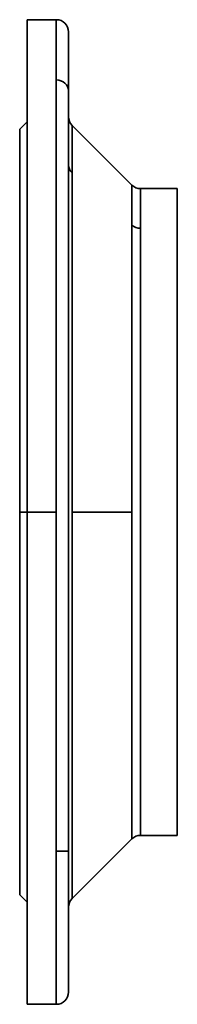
# Model space of a CAD drawing. Header units: inches. Extents: x 4301 to 6879, y 356 to 3146.
# Tile 7 of 16: x 6069 to 6133, y 1502 to 1907. Entities that reach past the tile are written whole.
import ezdxf

# ---------------------------------------------------------------- set-up
doc = ezdxf.new("R2010")
doc.units = ezdxf.units.IN
doc.header["$MEASUREMENT"] = 0

msp = doc.modelspace()

# ---------------------------------------------------------------- linework, layer by layer
at = {"color": 7, "lineweight": 35}
for p, q in [((6071.51, 1906.97), (6071.51, 1704.47)), ((6083.51, 1882.18), (6083.51, 1906.97)), ((6083.51, 1882.18), (6083.51, 1906.97)), ((6088.51, 1901.97), (6088.51, 1877.79)), ((6083.51, 1704.47), (6083.51, 1882.18)), ((6083.51, 1704.47), (6083.51, 1882.18)), ((6088.51, 1877.79), (6088.51, 1506.97)), ((6071.51, 1704.47), (6071.51, 1864.97)), ((6089.98, 1863.51), (6114.55, 1838.94)), ((6068.51, 1861.97), (6068.51, 1704.47)), ((6089.98, 1844.04), (6089.98, 1704.47)), ((6089.98, 1704.47), (6089.98, 1844.04)), ((6068.51, 1829.47), (6068.51, 1704.47)), ((6114.55, 1704.47), (6114.55, 1822.47)), ((6114.55, 1822.47), (6114.55, 1704.47)), ((6118.08, 1571.47), (6118.08, 1821.19)), ((6118.08, 1821.19), (6118.08, 1571.47)), ((6133.15, 1571.47), (6133.15, 1821.19)), ((6088.51, 1815.98), (6088.51, 1764.41)), ((6088.51, 1767.5), (6088.51, 1747.1)), ((6088.51, 1747.1), (6088.51, 1725.32)), ((6088.51, 1736.41), (6088.51, 1672.53)), ((6088.51, 1725.32), (6088.51, 1702.49)), ((6068.51, 1579.47), (6068.51, 1704.47)), ((6068.51, 1546.97), (6068.51, 1704.47)), ((6071.51, 1543.97), (6071.51, 1704.47)), ((6071.51, 1704.47), (6071.51, 1501.97)), ((6083.51, 1501.97), (6083.51, 1704.47)), ((6083.51, 1501.97), (6083.51, 1704.47)), ((6088.51, 1702.49), (6088.51, 1679)), ((6089.98, 1704.47), (6114.55, 1704.47)), ((6089.98, 1628.23), (6089.98, 1704.47)), ((6089.98, 1704.47), (6089.98, 1545.44)), ((6114.55, 1704.47), (6089.98, 1704.47)), ((6114.55, 1570.01), (6114.55, 1704.47)), ((6114.55, 1704.47), (6114.55, 1570.01)), ((6088.51, 1679), (6088.51, 1655.36)), ((6088.51, 1655.36), (6088.51, 1632.1)), ((6088.51, 1632.1), (6088.51, 1609.78)), ((6089.98, 1545.44), (6089.98, 1628.23)), ((6088.51, 1626.53), (6088.51, 1592.96)), ((6088.51, 1609.78), (6088.51, 1588.94)), ((6089.98, 1545.44), (6114.55, 1570.01))]:
    msp.add_line(p, q, dxfattribs=at)
at = {"color": 7, "lineweight": 35, "ltscale": 0.3}
for p, q in [((6071.51, 1906.97), (6083.51, 1906.97)), ((6083.51, 1704.47), (6071.51, 1704.47)), ((6083.51, 1704.47), (6071.51, 1704.47)), ((6071.51, 1501.97), (6083.51, 1501.97))]:
    msp.add_line(p, q, dxfattribs=at)
at = {"color": 7, "lineweight": 35, "ltscale": 0.024377}
for p, q in [((6071.51, 1906), (6071.51, 1906.97)), ((6071.51, 1501.97), (6071.51, 1502.95))]:
    msp.add_line(p, q, dxfattribs=at)
at = {"color": 7, "lineweight": 35, "ltscale": 0.072896}
msp.add_line((6071.51, 1903.08), (6071.51, 1906), dxfattribs=at)
at = {"color": 7, "lineweight": 35, "ltscale": 0.120715}
for p, q in [((6071.51, 1898.25), (6071.51, 1903.08)), ((6071.51, 1505.86), (6071.51, 1510.69))]:
    msp.add_line(p, q, dxfattribs=at)
at = {"color": 7, "lineweight": 35, "ltscale": 0.001305}
msp.add_line((6088.51, 1901.97), (6088.51, 1901.92), dxfattribs=at)
at = {"color": 7, "lineweight": 35, "ltscale": 0.036044}
msp.add_line((6088.51, 1901.92), (6088.51, 1900.48), dxfattribs=at)
at = {"color": 7, "lineweight": 35, "ltscale": 0.083026}
msp.add_line((6088.51, 1900.48), (6088.51, 1897.16), dxfattribs=at)
at = {"color": 7, "lineweight": 35, "ltscale": 0.167371}
for p, q in [((6071.51, 1891.56), (6071.51, 1898.25)), ((6071.51, 1510.69), (6071.51, 1517.39))]:
    msp.add_line(p, q, dxfattribs=at)
at = {"color": 7, "lineweight": 35, "ltscale": 0.125687}
msp.add_line((6088.51, 1897.16), (6088.51, 1892.13), dxfattribs=at)
at = {"color": 7, "lineweight": 35, "ltscale": 0.212413}
msp.add_line((6071.51, 1883.06), (6071.51, 1891.56), dxfattribs=at)
at = {"color": 7, "lineweight": 35, "ltscale": 0.163223}
msp.add_line((6088.51, 1892.13), (6088.51, 1885.6), dxfattribs=at)
at = {"color": 7, "lineweight": 35, "ltscale": 0.349904}
for p, q in [((6071.51, 1875.92), (6071.51, 1889.92)), ((6071.51, 1875.92), (6071.51, 1889.92)), ((6071.51, 1875.92), (6071.51, 1861.93)), ((6071.51, 1829.98), (6071.51, 1843.98)), ((6071.51, 1829.98), (6071.51, 1815.99)), ((6071.51, 1750.41), (6071.51, 1736.42)), ((6071.51, 1658.53), (6071.51, 1672.53)), ((6071.51, 1658.53), (6071.51, 1644.53)), ((6071.51, 1578.96), (6071.51, 1592.96)), ((6071.51, 1578.96), (6071.51, 1564.96)), ((6071.51, 1533.02), (6071.51, 1519.02)), ((6071.51, 1533.02), (6071.51, 1519.02))]:
    msp.add_line(p, q, dxfattribs=at)
at = {"color": 7, "lineweight": 35, "ltscale": 0.195174}
msp.add_line((6088.51, 1885.6), (6088.51, 1877.79), dxfattribs=at)
at = {"color": 7, "lineweight": 35, "ltscale": 0.255412}
for p, q in [((6071.51, 1872.84), (6071.51, 1883.06)), ((6071.51, 1525.88), (6071.51, 1536.1))]:
    msp.add_line(p, q, dxfattribs=at)
at = {"color": 7, "lineweight": 35, "ltscale": 0.273814}
for p, q in [((6071.51, 1875.92), (6071.51, 1864.97)), ((6071.51, 1864.97), (6071.51, 1875.92)), ((6071.51, 1533.02), (6071.51, 1543.97)), ((6071.51, 1543.97), (6071.51, 1533.02))]:
    msp.add_line(p, q, dxfattribs=at)
at = {"color": 7, "lineweight": 35, "ltscale": 0.352571}
msp.add_line((6088.51, 1877.79), (6088.51, 1863.69), dxfattribs=at)
at = {"color": 7, "lineweight": 35, "ltscale": 0.295949}
for p, q in [((6071.51, 1861.01), (6071.51, 1872.84)), ((6071.51, 1536.1), (6071.51, 1547.94))]:
    msp.add_line(p, q, dxfattribs=at)
at = {"color": 7, "lineweight": 35, "ltscale": 0.106066}
for p, q in [((6071.51, 1864.97), (6068.51, 1861.97)), ((6071.51, 1543.97), (6068.51, 1546.97))]:
    msp.add_line(p, q, dxfattribs=at)
at = {"color": 7, "lineweight": 35, "ltscale": 0.223759}
msp.add_line((6088.51, 1863.69), (6088.51, 1854.74), dxfattribs=at)
at = {"color": 7, "lineweight": 35, "ltscale": 0.486719}
for p, q in [((6089.98, 1863.51), (6089.98, 1844.04)), ((6089.98, 1844.04), (6089.98, 1863.51))]:
    msp.add_line(p, q, dxfattribs=at)
at = {"color": 7, "lineweight": 35, "ltscale": 0.018959}
msp.add_line((6068.51, 1861.97), (6068.51, 1861.21), dxfattribs=at)
at = {"color": 7, "lineweight": 35, "ltscale": 0.056699}
for p, q in [((6068.51, 1861.21), (6068.51, 1858.94)), ((6068.51, 1550), (6068.51, 1547.73))]:
    msp.add_line(p, q, dxfattribs=at)
at = {"color": 7, "lineweight": 35, "ltscale": 0.333638}
for p, q in [((6071.51, 1847.66), (6071.51, 1861.01)), ((6071.51, 1547.94), (6071.51, 1561.28))]:
    msp.add_line(p, q, dxfattribs=at)
at = {"color": 7, "lineweight": 35, "ltscale": 0.093889}
for p, q in [((6068.51, 1858.94), (6068.51, 1855.19)), ((6068.51, 1553.75), (6068.51, 1550))]:
    msp.add_line(p, q, dxfattribs=at)
at = {"color": 7, "lineweight": 35, "ltscale": 0.130177}
for p, q in [((6068.51, 1855.19), (6068.51, 1849.98)), ((6068.51, 1558.96), (6068.51, 1553.75))]:
    msp.add_line(p, q, dxfattribs=at)
at = {"color": 7, "lineweight": 35, "ltscale": 0.259798}
msp.add_line((6088.51, 1854.74), (6088.51, 1844.35), dxfattribs=at)
at = {"color": 7, "lineweight": 35, "ltscale": 0.16521}
for p, q in [((6068.51, 1849.98), (6068.51, 1843.37)), ((6068.51, 1565.57), (6068.51, 1558.96))]:
    msp.add_line(p, q, dxfattribs=at)
at = {"color": 7, "lineweight": 35, "ltscale": 0.368112}
for p, q in [((6071.51, 1832.94), (6071.51, 1847.66)), ((6071.51, 1561.28), (6071.51, 1576.01))]:
    msp.add_line(p, q, dxfattribs=at)
at = {"color": 7, "lineweight": 35, "ltscale": 0.198654}
for p, q in [((6068.51, 1843.37), (6068.51, 1835.43)), ((6068.51, 1573.51), (6068.51, 1565.57))]:
    msp.add_line(p, q, dxfattribs=at)
at = {"color": 7, "lineweight": 35, "ltscale": 0.298868}
msp.add_line((6088.51, 1844.35), (6088.51, 1832.39), dxfattribs=at)
at = {"color": 7, "lineweight": 35, "ltscale": 0.35}
for p, q in [((6088.51, 1829.98), (6088.51, 1843.98)), ((6088.51, 1815.98), (6088.51, 1829.98)), ((6088.51, 1736.41), (6088.51, 1750.41)), ((6088.51, 1658.53), (6088.51, 1672.53)), ((6088.51, 1644.53), (6088.51, 1658.53)), ((6088.51, 1578.96), (6088.51, 1592.96)), ((6088.51, 1564.96), (6088.51, 1578.96))]:
    msp.add_line(p, q, dxfattribs=at)
at = {"color": 7, "lineweight": 35, "ltscale": 0.411519}
msp.add_line((6114.55, 1838.94), (6114.55, 1822.47), dxfattribs=at)
at = {"color": 7, "lineweight": 35, "ltscale": 0.409825}
msp.add_line((6114.55, 1822.47), (6114.55, 1838.87), dxfattribs=at)
at = {"color": 7, "lineweight": 35, "ltscale": 0.230183}
for p, q in [((6068.51, 1835.43), (6068.51, 1826.22)), ((6068.51, 1582.72), (6068.51, 1573.51))]:
    msp.add_line(p, q, dxfattribs=at)
at = {"color": 7, "lineweight": 35, "ltscale": 0.376749}
for p, q in [((6133.15, 1837.47), (6118.08, 1837.47)), ((6133.15, 1837.47), (6118.08, 1837.47)), ((6118.08, 1571.47), (6133.15, 1571.47)), ((6133.15, 1571.47), (6118.08, 1571.47))]:
    msp.add_line(p, q, dxfattribs=at)
at = {"color": 7, "lineweight": 35, "ltscale": 0.407037}
for p, q in [((6118.08, 1821.19), (6118.08, 1837.47)), ((6118.08, 1837.47), (6118.08, 1821.19)), ((6133.15, 1821.19), (6133.15, 1837.47))]:
    msp.add_line(p, q, dxfattribs=at)
at = {"color": 7, "lineweight": 35, "ltscale": 0.399042}
for p, q in [((6071.51, 1816.97), (6071.51, 1832.94)), ((6071.51, 1576.01), (6071.51, 1591.97))]:
    msp.add_line(p, q, dxfattribs=at)
at = {"color": 7, "lineweight": 35, "ltscale": 0.340475}
msp.add_line((6088.51, 1832.39), (6088.51, 1818.77), dxfattribs=at)
at = {"color": 7, "lineweight": 35, "ltscale": 0.259496}
for p, q in [((6068.51, 1826.22), (6068.51, 1815.84)), ((6068.51, 1593.1), (6068.51, 1582.72))]:
    msp.add_line(p, q, dxfattribs=at)
at = {"color": 7, "lineweight": 35, "ltscale": 0.383798}
msp.add_line((6088.51, 1818.77), (6088.51, 1803.42), dxfattribs=at)
at = {"color": 7, "lineweight": 35, "ltscale": 0.286308}
msp.add_line((6068.51, 1815.84), (6068.51, 1804.39), dxfattribs=at)
at = {"color": 7, "lineweight": 35, "ltscale": 0.426128}
for p, q in [((6071.51, 1799.93), (6071.51, 1816.97)), ((6071.51, 1591.97), (6071.51, 1609.01))]:
    msp.add_line(p, q, dxfattribs=at)
at = {"color": 7, "lineweight": 35, "ltscale": 0.310367}
msp.add_line((6068.51, 1804.39), (6068.51, 1791.97), dxfattribs=at)
at = {"color": 7, "lineweight": 35, "ltscale": 0.427641}
msp.add_line((6088.51, 1803.42), (6088.51, 1786.32), dxfattribs=at)
at = {"color": 7, "lineweight": 35, "ltscale": 0.449112}
for p, q in [((6071.51, 1781.96), (6071.51, 1799.93)), ((6071.51, 1609.01), (6071.51, 1626.98))]:
    msp.add_line(p, q, dxfattribs=at)
at = {"color": 7, "lineweight": 35, "ltscale": 0.331433}
for p, q in [((6068.51, 1791.97), (6068.51, 1778.72)), ((6068.51, 1630.23), (6068.51, 1616.97))]:
    msp.add_line(p, q, dxfattribs=at)
at = {"color": 7, "lineweight": 35, "ltscale": 0.470404}
msp.add_line((6088.51, 1786.32), (6088.51, 1767.5), dxfattribs=at)
at = {"color": 7, "lineweight": 35, "ltscale": 0.349309}
for p, q in [((6068.51, 1778.72), (6068.51, 1764.74)), ((6068.51, 1644.2), (6068.51, 1630.23))]:
    msp.add_line(p, q, dxfattribs=at)
at = {"color": 7, "lineweight": 35, "ltscale": 0.467769}
msp.add_line((6071.51, 1763.25), (6071.51, 1781.96), dxfattribs=at)
at = {"color": 7, "lineweight": 35, "ltscale": 0.363819}
msp.add_line((6068.51, 1764.74), (6068.51, 1750.19), dxfattribs=at)
at = {"color": 7, "lineweight": 35, "ltscale": 0.349905}
msp.add_line((6071.51, 1750.41), (6071.51, 1764.41), dxfattribs=at)
at = {"color": 7, "lineweight": 35, "ltscale": 0.481921}
for p, q in [((6071.51, 1743.98), (6071.51, 1763.25)), ((6071.51, 1645.69), (6071.51, 1664.97))]:
    msp.add_line(p, q, dxfattribs=at)
at = {"color": 7, "lineweight": 35, "ltscale": 0.350001}
msp.add_line((6088.51, 1750.41), (6088.51, 1764.41), dxfattribs=at)
at = {"color": 7, "lineweight": 35, "ltscale": 0.374828}
for p, q in [((6068.51, 1750.19), (6068.51, 1735.2)), ((6068.51, 1673.74), (6068.51, 1658.75))]:
    msp.add_line(p, q, dxfattribs=at)
at = {"color": 7, "lineweight": 35, "ltscale": 0.491433}
for p, q in [((6071.51, 1724.32), (6071.51, 1743.98)), ((6071.51, 1664.97), (6071.51, 1684.62))]:
    msp.add_line(p, q, dxfattribs=at)
at = {"color": 7, "lineweight": 35, "ltscale": 0.382225}
for p, q in [((6068.51, 1735.2), (6068.51, 1719.91)), ((6068.51, 1689.03), (6068.51, 1673.74))]:
    msp.add_line(p, q, dxfattribs=at)
at = {"color": 7, "lineweight": 35, "ltscale": 0.496212}
for p, q in [((6071.51, 1704.47), (6071.51, 1724.32)), ((6071.51, 1684.62), (6071.51, 1704.47))]:
    msp.add_line(p, q, dxfattribs=at)
at = {"color": 7, "lineweight": 35, "ltscale": 0.385943}
for p, q in [((6068.51, 1719.91), (6068.51, 1704.47)), ((6068.51, 1704.47), (6068.51, 1689.03))]:
    msp.add_line(p, q, dxfattribs=at)
at = {"color": 7, "lineweight": 35, "ltscale": 0.075}
for p, q in [((6068.51, 1704.47), (6071.51, 1704.47)), ((6071.51, 1704.47), (6068.51, 1704.47))]:
    msp.add_line(p, q, dxfattribs=at)
at = {"color": 7, "lineweight": 35, "ltscale": 0.36382}
msp.add_line((6068.51, 1658.75), (6068.51, 1644.2), dxfattribs=at)
at = {"color": 7, "lineweight": 35, "ltscale": 0.467768}
msp.add_line((6071.51, 1626.98), (6071.51, 1645.69), dxfattribs=at)
at = {"color": 7, "lineweight": 35, "ltscale": 0.450008}
msp.add_line((6088.51, 1644.53), (6088.51, 1626.53), dxfattribs=at)
at = {"color": 7, "lineweight": 35, "ltscale": 0.310365}
msp.add_line((6068.51, 1616.97), (6068.51, 1604.55), dxfattribs=at)
at = {"color": 7, "lineweight": 35, "ltscale": 0.28631}
msp.add_line((6068.51, 1604.55), (6068.51, 1593.1), dxfattribs=at)
at = {"color": 7, "lineweight": 35, "ltscale": 0.47266}
msp.add_line((6088.51, 1588.94), (6088.51, 1570.03), dxfattribs=at)
at = {"color": 7, "lineweight": 35, "ltscale": 0.415161}
msp.add_line((6088.51, 1570.03), (6088.51, 1553.43), dxfattribs=at)
at = {"color": 7, "lineweight": 35, "ltscale": 0.125}
msp.add_line((6088.51, 1564.96), (6083.51, 1564.96), dxfattribs=at)
at = {"color": 7, "lineweight": 35, "ltscale": 0.351674}
msp.add_line((6088.51, 1553.43), (6088.51, 1539.36), dxfattribs=at)
at = {"color": 7, "lineweight": 35, "ltscale": 0.01896}
msp.add_line((6068.51, 1547.73), (6068.51, 1546.97), dxfattribs=at)
at = {"color": 7, "lineweight": 35, "ltscale": 0.349903}
msp.add_line((6071.51, 1533.02), (6071.51, 1547.02), dxfattribs=at)
at = {"color": 7, "lineweight": 35, "ltscale": 0.285423}
msp.add_line((6088.51, 1539.36), (6088.51, 1527.94), dxfattribs=at)
at = {"color": 7, "lineweight": 35, "ltscale": 0.219432}
msp.add_line((6088.51, 1527.94), (6088.51, 1519.17), dxfattribs=at)
at = {"color": 7, "lineweight": 35, "ltscale": 0.212414}
msp.add_line((6071.51, 1517.39), (6071.51, 1525.88), dxfattribs=at)
at = {"color": 7, "lineweight": 35, "ltscale": 0.156265}
msp.add_line((6088.51, 1519.17), (6088.51, 1512.92), dxfattribs=at)
at = {"color": 7, "lineweight": 35, "ltscale": 0.097867}
msp.add_line((6088.51, 1512.92), (6088.51, 1509), dxfattribs=at)
at = {"color": 7, "lineweight": 35, "ltscale": 0.045524}
msp.add_line((6088.51, 1509), (6088.51, 1507.18), dxfattribs=at)
at = {"color": 7, "lineweight": 35, "ltscale": 0.00507}
msp.add_line((6088.51, 1507.18), (6088.51, 1506.98), dxfattribs=at)
at = {"color": 7, "lineweight": 35, "ltscale": 0.072897}
msp.add_line((6071.51, 1502.95), (6071.51, 1505.86), dxfattribs=at)
at = {"color": 7, "lineweight": 35}
for centre, start, end in [((6083.51, 1901.97), 0.0104, 90), ((6093.51, 1867.04), 180.0012, 225), ((6118.08, 1842.47), 225, 270), ((6118.08, 1566.47), 90, 135), ((6093.51, 1541.9), 135.0001, 179.9959), ((6083.51, 1506.97), 270, 0)]:
    msp.add_arc(centre, 5, start, end, dxfattribs=at)
for centre, start_param, end_param in [((6083.51, 1877.79), 6.283185, 7.853982), ((6083.51, 1877.79), 6.283185, 7.853982), ((6093.51, 1847.14), 3.141593, 3.926991), ((6093.51, 1847.14), 3.145482, 3.926991), ((6118.08, 1825.58), 3.926991, 4.712389), ((6118.08, 1825.58), 3.926991, 4.712389)]:
    msp.add_ellipse(centre, major_axis=(5, 0), ratio=0.877583, start_param=start_param, end_param=end_param, dxfattribs=at)

doc.saveas('drawing.dxf')
